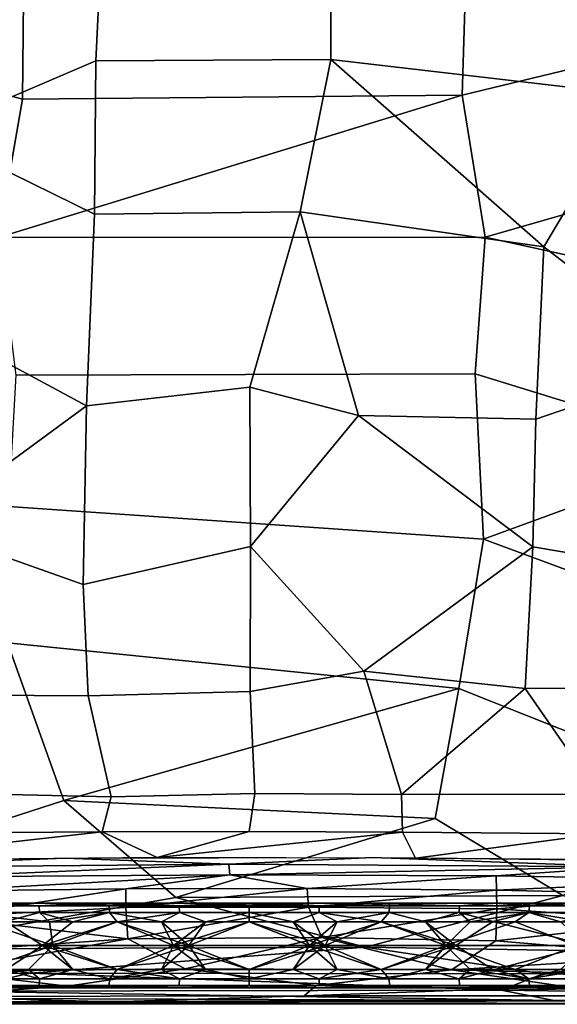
# Model space of a CAD drawing. Header units: millimetres. Extents: x -10 to 469, y -10 to 450.
# Tile 17 of 35: x 167 to 313, y -8 to 260. Entities that reach past the tile are written whole.
import ezdxf

# ---------------------------------------------------------------- set-up
doc = ezdxf.new("R2010")
doc.units = ezdxf.units.MM
doc.layers.add('Layer 01', color=7, linetype='Continuous', true_color=0x000000)

msp = doc.modelspace()

# ---------------------------------------------------------------- linework, layer by layer
at = {"layer": 'Layer 01'}
for points in [[(102.66, 255.78, 438.48), (167.69, 238, 441.48), (168.16, 283.55, 435.41), (106.52, 305.88, 430.98)], [(288.74, 286.19, 435.03), (287.31, 239.01, 441.36), (355.14, 255.42, 438.54), (353.61, 297.08, 432.38)], [(168.16, 283.55, 435.41), (167.69, 238, 441.48), (287.31, 239.01, 441.36), (288.74, 286.19, 435.03)], [(128.35, 274, 362.31), (189.22, 280.29, 362.97), (187.61, 248.39, 367.33), (142.09, 228.94, 369.06)], [(187.61, 248.39, 367.33), (189.22, 280.29, 362.97), (251.62, 280.65, 363.25), (251.54, 248.74, 367.66)], [(251.54, 248.74, 367.66), (251.62, 280.65, 363.25), (331.66, 278.62, 361.67), (334.05, 239.16, 366.96)], [(102.09, 219.37, 442.69), (161.09, 200.42, 445.11), (167.69, 238, 441.48), (102.66, 255.78, 438.48)], [(287.31, 239.01, 441.36), (293.55, 200.51, 445.19), (357.21, 218.81, 442.74), (355.14, 255.42, 438.54)], [(187.61, 248.39, 367.33), (187.25, 206.77, 373.89), (142.09, 228.94, 369.06)], [(187.25, 206.77, 373.89), (187.61, 248.39, 367.33), (251.54, 248.74, 367.66), (243.22, 207.4, 374.2)], [(251.54, 248.74, 367.66), (309.48, 197.85, 374.36), (243.22, 207.4, 374.2)], [(334.05, 239.16, 366.96), (309.48, 197.85, 374.36), (251.54, 248.74, 367.66)], [(161.09, 200.42, 445.11), (287.31, 239.01, 441.36), (167.69, 238, 441.48)], [(293.55, 200.51, 445.19), (287.31, 239.01, 441.36), (161.09, 200.42, 445.11)], [(334.05, 239.16, 366.96), (377.93, 180.34, 373.38), (350.89, 166, 377.81), (309.48, 197.85, 374.36)], [(140.8, 178.49, 377.4), (142.09, 228.94, 369.06), (187.25, 206.77, 373.89), (185.14, 154.69, 383.27)], [(357.21, 218.81, 442.74), (293.55, 200.51, 445.19), (358.27, 186.22, 445.61)], [(185.14, 154.69, 383.27), (187.25, 206.77, 373.89), (243.22, 207.4, 374.2), (229.56, 159.73, 382.82)], [(243.22, 207.4, 374.2), (259.11, 152.01, 384.03), (229.56, 159.73, 382.82)], [(259.11, 152.01, 384.03), (243.22, 207.4, 374.2), (309.48, 197.85, 374.36), (307.3, 151.05, 382.97)], [(161.09, 200.42, 445.11), (165.91, 162.99, 447.84), (290.8, 163.39, 447.91), (293.55, 200.51, 445.19)], [(290.8, 163.39, 447.91), (358.66, 142.4, 448.09), (358.27, 186.22, 445.61), (293.55, 200.51, 445.19)], [(350.89, 166, 377.81), (307.3, 151.05, 382.97), (309.48, 197.85, 374.36)], [(140.8, 178.49, 377.4), (185.14, 154.69, 383.27), (140.2, 121.73, 388.14), (109.07, 158.6, 379.17)], [(306.51, 116.31, 389.96), (307.3, 151.05, 382.97), (350.89, 166, 377.81), (348.94, 109.19, 388.76)], [(165.91, 162.99, 447.84), (163.93, 127.32, 449.45), (293.06, 118.42, 449.79), (290.8, 163.39, 447.91)], [(358.66, 142.4, 448.09), (290.8, 163.39, 447.91), (293.06, 118.42, 449.79)], [(184.25, 106.12, 393.37), (185.14, 154.69, 383.27), (229.56, 159.73, 382.82), (229.67, 116.47, 391.74)], [(259.11, 152.01, 384.03), (229.67, 116.47, 391.74), (229.56, 159.73, 382.82)], [(185.14, 154.69, 383.27), (184.25, 106.12, 393.37), (140.2, 121.73, 388.14)], [(259.11, 152.01, 384.03), (306.51, 116.31, 389.96), (260.52, 82.54, 398.92), (229.67, 116.47, 391.74)], [(307.3, 151.05, 382.97), (306.51, 116.31, 389.96), (259.11, 152.01, 384.03)], [(363.82, 92.27, 449.32), (358.66, 142.4, 448.09), (293.06, 118.42, 449.79)], [(163.62, 90.3, 450.37), (286.37, 77.9, 450.56), (293.06, 118.42, 449.79), (163.93, 127.32, 449.45)], [(141.56, 76.14, 398.22), (140.2, 121.73, 388.14), (184.25, 106.12, 393.37), (185.54, 75.92, 400.39)], [(286.37, 77.9, 450.56), (359.2, 48.93, 449.3), (363.82, 92.27, 449.32), (293.06, 118.42, 449.79)], [(185.54, 75.92, 400.39), (184.25, 106.12, 393.37), (229.67, 116.47, 391.74), (229.66, 77.02, 400.78)], [(260.52, 82.54, 398.92), (229.66, 77.02, 400.78), (229.67, 116.47, 391.74)], [(306.51, 116.31, 389.96), (304.36, 77.9, 398.55), (260.52, 82.54, 398.92)], [(304.36, 77.9, 398.55), (306.51, 116.31, 389.96), (348.94, 109.19, 388.76), (346.81, 78.08, 395.58)], [(91.47, 61.77, 449.32), (107.04, 24.29, 448.73), (178.99, 47.46, 450.52), (163.62, 90.3, 450.37)], [(163.62, 90.3, 450.37), (178.99, 47.46, 450.52), (286.37, 77.9, 450.56)], [(230.87, 49.37, 408.48), (229.66, 77.02, 400.78), (260.52, 82.54, 398.92), (270.81, 49.06, 407.81)], [(304.36, 77.9, 398.55), (270.81, 49.06, 407.81), (260.52, 82.54, 398.92)], [(279.96, 42.53, 450.41), (286.37, 77.9, 450.56), (178.99, 47.46, 450.52)], [(304.36, 77.9, 398.55), (324.32, 49.12, 404.48), (270.81, 49.06, 407.81)], [(279.96, 42.53, 450.41), (314.64, 21.6, 449.18), (359.2, 48.93, 449.3), (286.37, 77.9, 450.56)], [(346.81, 78.08, 395.58), (324.32, 49.12, 404.48), (304.36, 77.9, 398.55)], [(147.64, 49.45, 405.42), (141.56, 76.14, 398.22), (185.54, 75.92, 400.39), (191.81, 48.48, 408.11)], [(191.81, 48.48, 408.11), (185.54, 75.92, 400.39), (229.66, 77.02, 400.78), (230.87, 49.37, 408.48)], [(136.27, 38.54, 405.64), (147.64, 49.45, 405.42), (191.81, 48.48, 408.11), (189.42, 38.9, 409.2)], [(189.42, 38.9, 409.2), (191.81, 48.48, 408.11), (230.87, 49.37, 408.48), (229.37, 39.04, 409.94)], [(229.37, 39.04, 409.94), (230.87, 49.37, 408.48), (270.81, 49.06, 407.81), (271.03, 38.88, 409.13)], [(271.03, 38.88, 409.13), (270.81, 49.06, 407.81), (324.32, 49.12, 404.48), (324.41, 38.42, 405.47)], [(209.42, 21.11, 449.69), (178.99, 47.46, 450.52), (107.04, 24.29, 448.73), (129.22, 7.06, 447.8)], [(279.96, 42.53, 450.41), (178.99, 47.46, 450.52), (209.42, 21.11, 449.69)], [(209.42, 21.11, 449.69), (314.64, 21.6, 449.18), (279.96, 42.53, 450.41)], [(189.42, 38.9, 409.2), (204.34, 31.94, 404.81), (119.87, 31.18, 399.4)], [(189.42, 38.9, 409.2), (119.87, 31.18, 399.4), (136.27, 38.54, 405.64)], [(229.37, 39.04, 409.94), (204.34, 31.94, 404.81), (189.42, 38.9, 409.2)], [(271.03, 38.88, 409.13), (204.34, 31.94, 404.81), (229.37, 39.04, 409.94)], [(271.03, 38.88, 409.13), (274.56, 31.81, 403.88), (204.34, 31.94, 404.81)], [(324.41, 38.42, 405.47), (274.56, 31.81, 403.88), (271.03, 38.88, 409.13)], [(324.41, 38.42, 405.47), (331.19, 31.28, 399.97), (274.56, 31.81, 403.88)], [(179.22, 31.78, 403.69), (112.69, 29.14, 388.96), (99.84, 30.89, 397.15)], [(179.22, 31.78, 403.69), (223.8, 30.13, 395.84), (112.69, 29.14, 388.96)], [(223.8, 30.13, 395.84), (143.5, 26.7, 385.2), (112.69, 29.14, 388.96)], [(223.8, 30.13, 395.84), (224.06, 27.29, 389.15), (143.5, 26.7, 385.2)], [(262.98, 31.92, 404.71), (223.8, 30.13, 395.84), (179.22, 31.78, 403.69)], [(262.98, 31.92, 404.71), (332.21, 29.38, 390.57), (223.8, 30.13, 395.84)], [(332.21, 29.38, 390.57), (224.06, 27.29, 389.15), (223.8, 30.13, 395.84)], [(358.82, 30.89, 397.16), (332.21, 29.38, 390.57), (262.98, 31.92, 404.71)], [(224.06, 27.29, 389.15), (143.94, 22.77, 381.22), (143.5, 26.7, 385.2)], [(224.06, 27.29, 389.15), (195.82, 23.45, 384.2), (143.94, 22.77, 381.22)], [(224.06, 27.29, 389.15), (245.11, 23.5, 384.76), (195.82, 23.45, 384.2)], [(332.21, 29.38, 390.57), (296.53, 26.95, 386.54), (224.06, 27.29, 389.15)], [(296.53, 26.95, 386.54), (245.11, 23.5, 384.76), (224.06, 27.29, 389.15)], [(296.53, 26.95, 386.54), (296.59, 23.08, 382.5), (245.11, 23.5, 384.76)], [(332.21, 29.38, 390.57), (359.23, 25.85, 380.41), (296.53, 26.95, 386.54)], [(359.23, 25.85, 380.41), (296.59, 23.08, 382.5), (296.53, 26.95, 386.54)], [(359.23, 25.85, 380.41), (346.25, 22.01, 378), (296.59, 23.08, 382.5)], [(195.82, 23.45, 384.2), (146.51, 15.83, 378.84), (143.94, 22.77, 381.22)], [(195.82, 23.45, 384.2), (195.78, 18.41, 382.02), (146.51, 15.83, 378.84)], [(245.11, 23.5, 384.76), (245.5, 18.49, 382.58), (195.78, 18.41, 382.02)], [(245.11, 23.5, 384.76), (195.78, 18.41, 382.02), (195.82, 23.45, 384.2)], [(261, 7.63, 448.34), (314.64, 21.6, 449.18), (209.42, 21.11, 449.69)], [(296.59, 23.08, 382.5), (245.5, 18.49, 382.58), (245.11, 23.5, 384.76)], [(296.59, 23.08, 382.5), (296.66, 17.97, 380.36), (245.5, 18.49, 382.58)], [(354.45, 6.08, 447.26), (314.64, 21.6, 449.18), (261, 7.63, 448.34)], [(346.25, 22.01, 378), (296.66, 17.97, 380.36), (296.59, 23.08, 382.5)], [(346.25, 22.01, 378), (344.62, 14.77, 375.71), (296.66, 17.97, 380.36)], [(258.45, 19.52, 417.67), (84.02, 19.52, 391.9), (25.88, 19.52, 392.6)], [(142.16, 19.52, 417.67), (258.45, 19.52, 417.67), (25.88, 19.52, 392.6)], [(258.45, 19.52, 417.67), (142.16, 19.52, 391.9), (84.02, 19.52, 391.9)], [(261, 7.63, 448.34), (209.42, 21.11, 449.69), (129.22, 7.06, 447.8)], [(184.52, 19.52, 419.28), (142.16, 19.52, 417.67), (153.05, 19.52, 420.99)], [(258.45, 19.52, 417.67), (142.16, 19.52, 417.67), (222.14, 19.52, 418.42)], [(142.16, 19.52, 417.67), (184.52, 19.52, 419.28), (222.14, 19.52, 418.42)], [(258.45, 19.52, 391.9), (142.16, 19.52, 391.9), (258.45, 19.52, 417.67)], [(142.16, 19.52, 391.9), (258.45, 19.52, 391.9), (199.24, 19.52, 390.8)], [(142.16, 19.52, 391.9), (199.24, 19.52, 390.8), (160.29, 19.52, 389.06)], [(172.24, 18.86, 422.37), (184.52, 19.52, 419.28), (153.05, 19.52, 420.99)], [(172.24, 18.86, 422.37), (153.05, 19.52, 420.99), (153.21, 18.86, 423.48)], [(153.21, 18.86, 386.08), (160.29, 19.52, 389.06), (172.24, 18.86, 387.19)], [(153.33, 17.03, 425.31), (172.33, 17.03, 424.2), (172.24, 18.86, 422.37), (153.21, 18.86, 423.48)], [(172.33, 17.03, 385.36), (153.33, 17.03, 384.26), (153.21, 18.86, 386.08), (172.24, 18.86, 387.19)], [(172.24, 18.86, 387.19), (160.29, 19.52, 389.06), (199.24, 19.52, 390.8)], [(191.28, 18.86, 421.57), (184.52, 19.52, 419.28), (172.24, 18.86, 422.37)], [(172.24, 18.86, 387.19), (199.24, 19.52, 390.8), (191.28, 18.86, 388)], [(172.33, 17.03, 424.2), (191.34, 17.03, 423.4), (191.28, 18.86, 421.57), (172.24, 18.86, 422.37)], [(191.34, 17.03, 386.16), (172.33, 17.03, 385.36), (172.24, 18.86, 387.19), (191.28, 18.86, 388)], [(210.33, 18.86, 421.08), (222.14, 19.52, 418.42), (184.52, 19.52, 419.28)], [(210.33, 18.86, 421.08), (184.52, 19.52, 419.28), (191.28, 18.86, 421.57)], [(191.28, 18.86, 388), (199.24, 19.52, 390.8), (210.33, 18.86, 388.48)], [(191.34, 17.03, 423.4), (210.36, 17.03, 422.91), (210.33, 18.86, 421.08), (191.28, 18.86, 421.57)], [(210.36, 17.03, 386.65), (191.34, 17.03, 386.16), (191.28, 18.86, 388), (210.33, 18.86, 388.48)], [(236.52, 19.52, 391.16), (199.24, 19.52, 390.8), (258.45, 19.52, 391.9)], [(210.33, 18.86, 388.48), (199.24, 19.52, 390.8), (236.52, 19.52, 391.16)], [(222.14, 19.52, 418.42), (210.33, 18.86, 421.08), (229.38, 18.86, 420.92)], [(210.33, 18.86, 388.48), (236.52, 19.52, 391.16), (229.38, 18.86, 388.65)], [(210.36, 17.03, 422.91), (229.38, 17.03, 422.75), (229.38, 18.86, 420.92), (210.33, 18.86, 421.08)], [(229.38, 17.03, 386.81), (210.36, 17.03, 386.65), (210.33, 18.86, 388.48), (229.38, 18.86, 388.65)], [(258.45, 19.52, 417.67), (222.14, 19.52, 418.42), (260.08, 19.52, 418.8)], [(248.43, 18.86, 421.08), (260.08, 19.52, 418.8), (222.14, 19.52, 418.42)], [(248.43, 18.86, 421.08), (222.14, 19.52, 418.42), (229.38, 18.86, 420.92)], [(236.52, 19.52, 391.16), (248.43, 18.86, 388.48), (229.38, 18.86, 388.65)], [(229.38, 17.03, 422.75), (248.4, 17.03, 422.91), (248.43, 18.86, 421.08), (229.38, 18.86, 420.92)], [(248.4, 17.03, 386.65), (229.38, 17.03, 386.81), (229.38, 18.86, 388.65), (248.43, 18.86, 388.48)], [(258.45, 19.52, 391.9), (267.56, 19.52, 390.49), (236.52, 19.52, 391.16)], [(248.43, 18.86, 388.48), (236.52, 19.52, 391.16), (267.56, 19.52, 390.49)], [(248.4, 17.03, 422.91), (267.42, 17.03, 423.4), (267.48, 18.86, 421.57), (248.43, 18.86, 421.08)], [(267.42, 17.03, 386.16), (248.4, 17.03, 386.65), (248.43, 18.86, 388.48), (267.48, 18.86, 388)], [(267.48, 18.86, 421.57), (260.08, 19.52, 418.8), (248.43, 18.86, 421.08)], [(248.43, 18.86, 388.48), (267.56, 19.52, 390.49), (267.48, 18.86, 388)], [(258.45, 19.52, 417.67), (316.59, 19.52, 417.67), (316.59, 19.52, 391.9), (258.45, 19.52, 391.9)], [(258.45, 19.52, 417.67), (260.08, 19.52, 418.8), (296.97, 19.52, 420.4)], [(316.59, 19.52, 417.67), (258.45, 19.52, 417.67), (296.97, 19.52, 420.4)], [(296.05, 19.52, 389.21), (258.45, 19.52, 391.9), (316.59, 19.52, 391.9)], [(296.05, 19.52, 389.21), (267.56, 19.52, 390.49), (258.45, 19.52, 391.9)], [(286.52, 18.86, 422.37), (296.97, 19.52, 420.4), (260.08, 19.52, 418.8)], [(286.52, 18.86, 422.37), (260.08, 19.52, 418.8), (267.48, 18.86, 421.57)], [(267.42, 17.03, 423.4), (286.43, 17.03, 424.2), (286.52, 18.86, 422.37), (267.48, 18.86, 421.57)], [(286.43, 17.03, 385.36), (267.42, 17.03, 386.16), (267.48, 18.86, 388), (286.52, 18.86, 387.19)], [(296.05, 19.52, 389.21), (286.52, 18.86, 387.19), (267.48, 18.86, 388), (267.56, 19.52, 390.49)], [(286.43, 17.03, 424.2), (305.42, 17.03, 425.31), (305.54, 18.86, 423.48), (286.52, 18.86, 422.37)], [(305.42, 17.03, 384.26), (286.43, 17.03, 385.36), (286.52, 18.86, 387.19), (305.54, 18.86, 386.08)], [(305.54, 18.86, 423.48), (296.97, 19.52, 420.4), (286.52, 18.86, 422.37)], [(286.52, 18.86, 387.19), (296.05, 19.52, 389.21), (305.54, 18.86, 386.08)], [(334.76, 19.52, 386.37), (296.05, 19.52, 389.21), (316.59, 19.52, 391.9)], [(305.54, 18.86, 386.08), (296.05, 19.52, 389.21), (334.76, 19.52, 386.37)], [(316.59, 19.52, 417.67), (296.97, 19.52, 420.4), (335.74, 19.52, 423.28)], [(324.55, 18.86, 424.87), (335.74, 19.52, 423.28), (296.97, 19.52, 420.4)], [(324.55, 18.86, 424.87), (296.97, 19.52, 420.4), (305.54, 18.86, 423.48)], [(305.42, 17.03, 425.31), (324.41, 17.03, 426.7), (324.55, 18.86, 424.87), (305.54, 18.86, 423.48)], [(324.41, 17.03, 382.86), (305.42, 17.03, 384.26), (305.54, 18.86, 386.08), (324.55, 18.86, 384.69)], [(305.54, 18.86, 386.08), (334.76, 19.52, 386.37), (324.55, 18.86, 384.69)], [(195.78, 18.41, 382.02), (196.33, 9.9, 380.77), (146.51, 15.83, 378.84)], [(163.06, 14.56, 425.36), (172.33, 17.03, 424.2), (153.33, 17.03, 425.31)], [(175.01, 14.49, 384.83), (157.08, 14.52, 383.82), (153.33, 17.03, 384.26)], [(175.01, 14.49, 384.83), (153.33, 17.03, 384.26), (172.33, 17.03, 385.36)], [(172.33, 17.03, 424.2), (163.06, 14.56, 425.36), (181.42, 14.52, 424.45)], [(191.34, 17.03, 423.4), (172.33, 17.03, 424.2), (181.42, 14.52, 424.45)], [(172.33, 17.03, 385.36), (191.34, 17.03, 386.16), (175.01, 14.49, 384.83)], [(175.01, 14.49, 384.83), (191.34, 17.03, 386.16), (193.48, 14.52, 385.56)], [(191.34, 17.03, 423.4), (181.42, 14.52, 424.45), (193.48, 14.52, 424)], [(193.48, 14.52, 424), (210.36, 17.03, 422.91), (191.34, 17.03, 423.4)], [(205.47, 14.52, 385.88), (193.48, 14.52, 385.56), (191.34, 17.03, 386.16)], [(205.47, 14.52, 385.88), (191.34, 17.03, 386.16), (210.36, 17.03, 386.65)], [(193.48, 14.52, 424), (205.47, 14.52, 423.68), (210.36, 17.03, 422.91)], [(245.5, 18.49, 382.58), (196.33, 9.9, 380.77), (195.78, 18.41, 382.02)], [(245.5, 18.49, 382.58), (249.14, 10.21, 381.23), (196.33, 9.9, 380.77)], [(210.36, 17.03, 422.91), (205.47, 14.52, 423.68), (217.44, 14.52, 423.49)], [(205.47, 14.52, 385.88), (210.36, 17.03, 386.65), (217.44, 14.52, 386.08)], [(229.38, 17.03, 422.75), (210.36, 17.03, 422.91), (217.44, 14.52, 423.49)], [(229.38, 14.52, 386.14), (217.44, 14.52, 386.08), (210.36, 17.03, 386.65), (229.38, 17.03, 386.81)], [(229.38, 17.03, 422.75), (217.44, 14.52, 423.49), (229.38, 14.52, 423.42)], [(229.38, 14.52, 423.42), (241.32, 14.52, 423.49), (248.4, 17.03, 422.91), (229.38, 17.03, 422.75)], [(229.38, 17.03, 386.81), (248.4, 17.03, 386.65), (241.32, 14.52, 386.08)], [(229.38, 17.03, 386.81), (241.32, 14.52, 386.08), (229.38, 14.52, 386.14)], [(253.28, 14.52, 423.68), (248.4, 17.03, 422.91), (241.32, 14.52, 423.49)], [(248.4, 17.03, 386.65), (253.28, 14.52, 385.88), (241.32, 14.52, 386.08)], [(296.66, 17.97, 380.36), (249.14, 10.21, 381.23), (245.5, 18.49, 382.58)], [(253.28, 14.52, 423.68), (267.42, 17.03, 423.4), (248.4, 17.03, 422.91)], [(265.28, 14.52, 385.56), (253.28, 14.52, 385.88), (248.4, 17.03, 386.65)], [(265.28, 14.52, 385.56), (248.4, 17.03, 386.65), (267.42, 17.03, 386.16)], [(296.66, 17.97, 380.36), (296.39, 9.36, 379.2), (249.14, 10.21, 381.23)], [(253.28, 14.52, 423.68), (265.28, 14.52, 424), (267.42, 17.03, 423.4)], [(277.33, 14.52, 424.45), (267.42, 17.03, 423.4), (265.28, 14.52, 424)], [(267.42, 17.03, 386.16), (277.33, 14.52, 385.11), (265.28, 14.52, 385.56)], [(286.43, 17.03, 424.2), (267.42, 17.03, 423.4), (277.33, 14.52, 424.45)], [(267.42, 17.03, 386.16), (286.43, 17.03, 385.36), (277.33, 14.52, 385.11)], [(289.46, 14.52, 425.03), (286.43, 17.03, 424.2), (277.33, 14.52, 424.45)], [(286.43, 17.03, 385.36), (295.69, 14.56, 384.2), (277.33, 14.52, 385.11)], [(289.46, 14.52, 425.03), (305.42, 17.03, 425.31), (286.43, 17.03, 424.2)], [(295.69, 14.56, 384.2), (286.43, 17.03, 385.36), (305.42, 17.03, 384.26)], [(289.46, 14.52, 425.03), (301.68, 14.52, 425.74), (305.42, 17.03, 425.31)], [(305.42, 17.03, 384.26), (314, 14.52, 382.99), (295.69, 14.56, 384.2)], [(344.62, 14.77, 375.71), (296.39, 9.36, 379.2), (296.66, 17.97, 380.36)], [(320.63, 14.5, 427.06), (305.42, 17.03, 425.31), (301.68, 14.52, 425.74)], [(324.41, 17.03, 426.7), (305.42, 17.03, 425.31), (320.63, 14.5, 427.06)], [(305.42, 17.03, 384.26), (324.41, 17.03, 382.86), (314, 14.52, 382.99)], [(137.47, 8.02, 427.13), (173.18, 8.02, 424.83), (163.06, 14.56, 425.36)], [(175.94, 8.02, 384.86), (140.54, 8.02, 382.67), (157.08, 14.52, 383.82)], [(196.33, 9.9, 380.77), (145.1, 6.29, 378.3), (146.51, 15.83, 378.84)], [(175.94, 8.02, 384.86), (157.08, 14.52, 383.82), (175.01, 14.49, 384.83)], [(173.18, 8.02, 424.83), (181.42, 14.52, 424.45), (163.06, 14.56, 425.36)], [(173.18, 8.02, 424.83), (208.75, 8.02, 423.61), (193.48, 14.52, 424)], [(173.18, 8.02, 424.83), (193.48, 14.52, 424), (181.42, 14.52, 424.45)], [(175.01, 14.49, 384.83), (193.48, 14.52, 385.56), (175.94, 8.02, 384.86)], [(212.96, 8.02, 386.02), (175.94, 8.02, 384.86), (193.48, 14.52, 385.56)], [(208.75, 8.02, 423.61), (205.47, 14.52, 423.68), (193.48, 14.52, 424)], [(212.96, 8.02, 386.02), (193.48, 14.52, 385.56), (205.47, 14.52, 385.88)], [(208.75, 8.02, 423.61), (217.44, 14.52, 423.49), (205.47, 14.52, 423.68)], [(217.44, 14.52, 386.08), (212.96, 8.02, 386.02), (205.47, 14.52, 385.88)], [(229.38, 14.52, 423.42), (217.44, 14.52, 423.49), (208.75, 8.02, 423.61)], [(208.75, 8.02, 423.61), (245.8, 8.02, 423.54), (229.38, 14.52, 423.42)], [(250.01, 8.02, 385.95), (212.96, 8.02, 386.02), (229.38, 14.52, 386.14)], [(217.44, 14.52, 386.08), (229.38, 14.52, 386.14), (212.96, 8.02, 386.02)], [(241.32, 14.52, 423.49), (229.38, 14.52, 423.42), (245.8, 8.02, 423.54)], [(229.38, 14.52, 386.14), (241.32, 14.52, 386.08), (250.01, 8.02, 385.95)], [(241.32, 14.52, 423.49), (245.8, 8.02, 423.54), (253.28, 14.52, 423.68)], [(250.01, 8.02, 385.95), (241.32, 14.52, 386.08), (253.28, 14.52, 385.88)], [(245.8, 8.02, 423.54), (282.82, 8.02, 424.7), (265.28, 14.52, 424)], [(245.8, 8.02, 423.54), (265.28, 14.52, 424), (253.28, 14.52, 423.68)], [(285.58, 8.02, 384.73), (250.01, 8.02, 385.95), (265.28, 14.52, 385.56)], [(250.01, 8.02, 385.95), (253.28, 14.52, 385.88), (265.28, 14.52, 385.56)], [(277.33, 14.52, 424.45), (265.28, 14.52, 424), (282.82, 8.02, 424.7)], [(285.58, 8.02, 384.73), (265.28, 14.52, 385.56), (277.33, 14.52, 385.11)], [(285.58, 8.02, 384.73), (277.33, 14.52, 385.11), (295.69, 14.56, 384.2)], [(277.33, 14.52, 424.45), (282.82, 8.02, 424.7), (289.46, 14.52, 425.03)], [(282.82, 8.02, 424.7), (318.22, 8.02, 426.89), (301.68, 14.52, 425.74)], [(282.82, 8.02, 424.7), (301.68, 14.52, 425.74), (289.46, 14.52, 425.03)], [(321.29, 8.02, 382.44), (285.58, 8.02, 384.73), (295.69, 14.56, 384.2)], [(321.29, 8.02, 382.44), (295.69, 14.56, 384.2), (314, 14.52, 382.99)], [(344.62, 14.77, 375.71), (346.29, 5.19, 375.53), (296.39, 9.36, 379.2)], [(320.63, 14.5, 427.06), (301.68, 14.52, 425.74), (318.22, 8.02, 426.89)], [(196.33, 9.9, 380.77), (146.26, 0.95, 379.5), (145.1, 6.29, 378.3)], [(196.33, 9.9, 380.77), (211.95, 1.75, 381.97), (146.26, 0.95, 379.5)], [(249.14, 10.21, 381.23), (211.95, 1.75, 381.97), (196.33, 9.9, 380.77)], [(249.14, 10.21, 381.23), (284.34, 1.42, 380.96), (211.95, 1.75, 381.97)], [(296.39, 9.36, 379.2), (284.34, 1.42, 380.96), (249.14, 10.21, 381.23)], [(346.29, 5.19, 375.53), (284.34, 1.42, 380.96), (296.39, 9.36, 379.2)], [(169.82, 0.52, 446.53), (129.22, 7.06, 447.8), (27.87, -1.76, 444.2)], [(169.82, 0.52, 446.53), (261, 7.63, 448.34), (129.22, 7.06, 447.8)], [(173.18, 8.02, 424.83), (137.47, 8.02, 427.13), (163.06, 1.48, 425.36)], [(140.54, 8.02, 382.67), (175.94, 8.02, 384.86), (157.08, 1.52, 383.82)], [(157.08, 1.52, 383.82), (175.94, 8.02, 384.86), (169.3, 1.52, 384.53)], [(181.42, 1.52, 424.45), (173.18, 8.02, 424.83), (163.06, 1.48, 425.36)], [(175.94, 8.02, 384.86), (181.42, 1.52, 385.11), (169.3, 1.52, 384.53)], [(309.31, 0.34, 446.31), (261, 7.63, 448.34), (169.82, 0.52, 446.53)], [(193.48, 1.52, 424), (173.18, 8.02, 424.83), (181.42, 1.52, 424.45)], [(193.48, 1.52, 424), (208.75, 8.02, 423.61), (173.18, 8.02, 424.83)], [(175.94, 8.02, 384.86), (193.48, 1.52, 385.56), (181.42, 1.52, 385.11)], [(212.96, 8.02, 386.02), (193.48, 1.52, 385.56), (175.94, 8.02, 384.86)], [(205.47, 1.52, 423.68), (208.75, 8.02, 423.61), (193.48, 1.52, 424)], [(212.96, 8.02, 386.02), (205.47, 1.52, 385.88), (193.48, 1.52, 385.56)], [(217.44, 1.52, 423.49), (208.75, 8.02, 423.61), (205.47, 1.52, 423.68)], [(212.96, 8.02, 386.02), (217.44, 1.52, 386.08), (205.47, 1.52, 385.88)], [(229.38, 1.52, 423.42), (208.75, 8.02, 423.61), (217.44, 1.52, 423.49)], [(245.8, 8.02, 423.54), (208.75, 8.02, 423.61), (229.38, 1.52, 423.42)], [(212.96, 8.02, 386.02), (250.01, 8.02, 385.95), (229.38, 1.52, 386.14)], [(217.44, 1.52, 386.08), (212.96, 8.02, 386.02), (229.38, 1.52, 386.14)], [(241.32, 1.52, 423.49), (245.8, 8.02, 423.54), (229.38, 1.52, 423.42)], [(229.38, 1.52, 386.14), (250.01, 8.02, 385.95), (241.32, 1.52, 386.08)], [(245.8, 8.02, 423.54), (241.32, 1.52, 423.49), (253.28, 1.52, 423.68)], [(241.32, 1.52, 386.08), (250.01, 8.02, 385.95), (253.28, 1.52, 385.88)], [(245.8, 8.02, 423.54), (253.28, 1.52, 423.68), (265.28, 1.52, 424)], [(245.8, 8.02, 423.54), (265.28, 1.52, 424), (282.82, 8.02, 424.7)], [(253.28, 1.52, 385.88), (250.01, 8.02, 385.95), (265.28, 1.52, 385.56)], [(265.28, 1.52, 385.56), (250.01, 8.02, 385.95), (285.58, 8.02, 384.73)], [(309.31, 0.34, 446.31), (354.45, 6.08, 447.26), (261, 7.63, 448.34)], [(282.82, 8.02, 424.7), (265.28, 1.52, 424), (277.33, 1.52, 424.45)], [(265.28, 1.52, 385.56), (285.58, 8.02, 384.73), (277.33, 1.52, 385.11)], [(282.82, 8.02, 424.7), (277.33, 1.52, 424.45), (289.46, 1.52, 425.03)], [(277.33, 1.52, 385.11), (285.58, 8.02, 384.73), (295.69, 1.48, 384.2)], [(301.68, 1.52, 425.74), (282.82, 8.02, 424.7), (289.46, 1.52, 425.03)], [(318.22, 8.02, 426.89), (282.82, 8.02, 424.7), (301.68, 1.52, 425.74)], [(285.58, 8.02, 384.73), (321.29, 8.02, 382.44), (295.69, 1.48, 384.2)], [(295.69, 1.48, 384.2), (321.29, 8.02, 382.44), (314, 1.52, 382.99)], [(301.68, 1.52, 425.74), (320.64, 1.55, 427.06), (318.22, 8.02, 426.89)], [(430.86, -1.65, 444.2), (354.45, 6.08, 447.26), (309.31, 0.34, 446.31)], [(346.29, 5.19, 375.53), (354.73, -0.37, 376.2), (284.34, 1.42, 380.96)], [(147.92, -4.31, 443.13), (169.82, 0.52, 446.53), (27.87, -1.76, 444.2)], [(146.26, 0.95, 379.5), (179.97, -2.98, 383.3), (109.36, -3.66, 379.96)], [(211.95, 1.75, 381.97), (179.97, -2.98, 383.3), (146.26, 0.95, 379.5)], [(297.85, -4.08, 443.4), (169.82, 0.52, 446.53), (147.92, -4.31, 443.13)], [(169.3, 1.52, 384.53), (172.33, -0.98, 385.36), (153.33, -0.98, 384.26)], [(169.3, 1.52, 384.53), (153.33, -0.98, 384.26), (157.08, 1.52, 383.82)], [(163.06, 1.48, 425.36), (153.33, -0.98, 425.31), (172.33, -0.98, 424.2)], [(172.33, -0.98, 424.2), (181.42, 1.52, 424.45), (163.06, 1.48, 425.36)], [(169.3, 1.52, 384.53), (181.42, 1.52, 385.11), (172.33, -0.98, 385.36)], [(297.85, -4.08, 443.4), (309.31, 0.34, 446.31), (169.82, 0.52, 446.53)], [(191.34, -0.98, 423.4), (181.42, 1.52, 424.45), (172.33, -0.98, 424.2)], [(172.33, -0.98, 385.36), (181.42, 1.52, 385.11), (191.34, -0.98, 386.16)], [(211.95, 1.75, 381.97), (247.54, -2.81, 383.9), (179.97, -2.98, 383.3)], [(191.34, -0.98, 423.4), (193.48, 1.52, 424), (181.42, 1.52, 424.45)], [(181.42, 1.52, 385.11), (193.48, 1.52, 385.56), (191.34, -0.98, 386.16)], [(193.48, 1.52, 424), (191.34, -0.98, 423.4), (210.36, -0.98, 422.91)], [(205.47, 1.52, 385.88), (210.36, -0.98, 386.65), (191.34, -0.98, 386.16)], [(205.47, 1.52, 385.88), (191.34, -0.98, 386.16), (193.48, 1.52, 385.56)], [(193.48, 1.52, 424), (210.36, -0.98, 422.91), (205.47, 1.52, 423.68)], [(210.36, -0.98, 422.91), (217.44, 1.52, 423.49), (205.47, 1.52, 423.68)], [(205.47, 1.52, 385.88), (217.44, 1.52, 386.08), (210.36, -0.98, 386.65)], [(229.38, -0.98, 422.75), (217.44, 1.52, 423.49), (210.36, -0.98, 422.91)], [(229.38, 1.52, 386.14), (229.38, -0.98, 386.81), (210.36, -0.98, 386.65), (217.44, 1.52, 386.08)], [(284.34, 1.42, 380.96), (247.54, -2.81, 383.9), (211.95, 1.75, 381.97)], [(229.38, -0.98, 422.75), (229.38, 1.52, 423.42), (217.44, 1.52, 423.49)], [(229.38, 1.52, 423.42), (229.38, -0.98, 422.75), (248.4, -0.98, 422.91), (241.32, 1.52, 423.49)], [(229.38, -0.98, 386.81), (229.38, 1.52, 386.14), (241.32, 1.52, 386.08)], [(229.38, -0.98, 386.81), (241.32, 1.52, 386.08), (248.4, -0.98, 386.65)], [(253.28, 1.52, 423.68), (241.32, 1.52, 423.49), (248.4, -0.98, 422.91)], [(248.4, -0.98, 386.65), (241.32, 1.52, 386.08), (253.28, 1.52, 385.88)], [(284.34, 1.42, 380.96), (315.08, -3.12, 381.83), (247.54, -2.81, 383.9)], [(253.28, 1.52, 423.68), (248.4, -0.98, 422.91), (267.42, -0.98, 423.4)], [(265.28, 1.52, 385.56), (267.42, -0.98, 386.16), (248.4, -0.98, 386.65)], [(265.28, 1.52, 385.56), (248.4, -0.98, 386.65), (253.28, 1.52, 385.88)], [(253.28, 1.52, 423.68), (267.42, -0.98, 423.4), (265.28, 1.52, 424)], [(277.33, 1.52, 424.45), (265.28, 1.52, 424), (267.42, -0.98, 423.4)], [(267.42, -0.98, 386.16), (265.28, 1.52, 385.56), (277.33, 1.52, 385.11)], [(286.43, -0.98, 424.2), (277.33, 1.52, 424.45), (267.42, -0.98, 423.4)], [(267.42, -0.98, 386.16), (277.33, 1.52, 385.11), (286.43, -0.98, 385.36)], [(289.46, 1.52, 425.03), (277.33, 1.52, 424.45), (286.43, -0.98, 424.2)], [(286.43, -0.98, 385.36), (277.33, 1.52, 385.11), (295.69, 1.48, 384.2)], [(354.73, -0.37, 376.2), (315.08, -3.12, 381.83), (284.34, 1.42, 380.96)], [(289.46, 1.52, 425.03), (286.43, -0.98, 424.2), (305.42, -0.98, 425.31)], [(295.69, 1.48, 384.2), (305.42, -0.98, 384.26), (286.43, -0.98, 385.36)], [(289.46, 1.52, 425.03), (305.42, -0.98, 425.31), (301.68, 1.52, 425.74)], [(305.42, -0.98, 384.26), (295.69, 1.48, 384.2), (314, 1.52, 382.99)], [(297.85, -4.08, 443.4), (430.86, -1.65, 444.2), (309.31, 0.34, 446.31)], [(320.64, 1.55, 427.06), (301.68, 1.52, 425.74), (305.42, -0.98, 425.31)], [(324.41, -0.98, 426.7), (320.64, 1.55, 427.06), (305.42, -0.98, 425.31)], [(305.42, -0.98, 384.26), (314, 1.52, 382.99), (324.41, -0.98, 382.86)], [(153.33, -0.98, 425.31), (153.21, -2.81, 423.48), (172.24, -2.81, 422.37), (172.33, -0.98, 424.2)], [(172.33, -0.98, 385.36), (172.24, -2.81, 387.19), (153.21, -2.81, 386.08), (153.33, -0.98, 384.26)], [(172.33, -0.98, 424.2), (172.24, -2.81, 422.37), (191.28, -2.81, 421.57), (191.34, -0.98, 423.4)], [(191.34, -0.98, 386.16), (191.28, -2.81, 388), (172.24, -2.81, 387.19), (172.33, -0.98, 385.36)], [(191.34, -0.98, 423.4), (191.28, -2.81, 421.57), (210.33, -2.81, 421.08), (210.36, -0.98, 422.91)], [(210.36, -0.98, 386.65), (210.33, -2.81, 388.48), (191.28, -2.81, 388), (191.34, -0.98, 386.16)], [(210.36, -0.98, 422.91), (210.33, -2.81, 421.08), (229.38, -2.81, 420.92), (229.38, -0.98, 422.75)], [(229.38, -0.98, 386.81), (229.38, -2.81, 388.65), (210.33, -2.81, 388.48), (210.36, -0.98, 386.65)], [(229.38, -0.98, 422.75), (229.38, -2.81, 420.92), (248.43, -2.81, 421.08), (248.4, -0.98, 422.91)], [(248.4, -0.98, 386.65), (248.43, -2.81, 388.48), (229.38, -2.81, 388.65), (229.38, -0.98, 386.81)], [(248.4, -0.98, 422.91), (248.43, -2.81, 421.08), (267.48, -2.81, 421.57), (267.42, -0.98, 423.4)], [(267.42, -0.98, 386.16), (267.48, -2.81, 388), (248.43, -2.81, 388.48), (248.4, -0.98, 386.65)], [(267.42, -0.98, 423.4), (267.48, -2.81, 421.57), (286.52, -2.81, 422.37), (286.43, -0.98, 424.2)], [(286.43, -0.98, 385.36), (286.52, -2.81, 387.19), (267.48, -2.81, 388), (267.42, -0.98, 386.16)], [(286.43, -0.98, 424.2), (286.52, -2.81, 422.37), (305.54, -2.81, 423.48), (305.42, -0.98, 425.31)], [(305.42, -0.98, 384.26), (305.54, -2.81, 386.08), (286.52, -2.81, 387.19), (286.43, -0.98, 385.36)], [(431.08, -5.99, 439.98), (430.86, -1.65, 444.2), (297.85, -4.08, 443.4)], [(305.42, -0.98, 425.31), (305.54, -2.81, 423.48), (324.55, -2.81, 424.87), (324.41, -0.98, 426.7)], [(324.41, -0.98, 382.86), (324.55, -2.81, 384.69), (305.54, -2.81, 386.08), (305.42, -0.98, 384.26)], [(312.29, -6.93, 437.48), (147.92, -4.31, 443.13), (27.7, -5.89, 440.14)], [(179.97, -2.98, 383.3), (138.64, -5.83, 388.67), (109.36, -3.66, 379.96)], [(138.64, -5.83, 388.67), (179.97, -2.98, 383.3), (247.54, -2.81, 383.9), (244.31, -5.62, 390)], [(184.52, -3.48, 419.28), (142.16, -3.48, 417.67), (222.14, -3.47, 418.42)], [(258.45, -3.48, 417.67), (222.14, -3.47, 418.42), (142.16, -3.48, 417.67)], [(258.45, -3.48, 391.9), (316.59, -3.48, 391.9), (142.16, -3.48, 417.67)], [(142.16, -3.48, 391.9), (258.45, -3.48, 391.9), (142.16, -3.48, 417.67)], [(142.16, -3.48, 417.67), (184.52, -3.48, 419.28), (153.05, -3.48, 420.99)], [(258.45, -3.48, 391.9), (142.16, -3.48, 391.9), (199.24, -3.48, 390.8)], [(199.24, -3.48, 390.8), (142.16, -3.48, 391.9), (160.29, -3.48, 389.06)], [(316.59, -3.48, 391.9), (258.45, -3.48, 417.67), (142.16, -3.48, 417.67)], [(312.29, -6.93, 437.48), (297.85, -4.08, 443.4), (147.92, -4.31, 443.13)], [(172.24, -2.81, 422.37), (153.21, -2.81, 423.48), (153.05, -3.48, 420.99)], [(172.24, -2.81, 422.37), (153.05, -3.48, 420.99), (184.52, -3.48, 419.28)], [(153.21, -2.81, 386.08), (172.24, -2.81, 387.19), (160.29, -3.48, 389.06)], [(172.24, -2.81, 387.19), (199.24, -3.48, 390.8), (160.29, -3.48, 389.06)], [(191.28, -2.81, 421.57), (172.24, -2.81, 422.37), (184.52, -3.48, 419.28)], [(172.24, -2.81, 387.19), (191.28, -2.81, 388), (199.24, -3.48, 390.8)], [(210.33, -2.81, 421.08), (191.28, -2.81, 421.57), (184.52, -3.48, 419.28)], [(210.33, -2.81, 421.08), (184.52, -3.48, 419.28), (222.14, -3.47, 418.42)], [(191.28, -2.81, 388), (210.33, -2.81, 388.48), (199.24, -3.48, 390.8)], [(210.33, -2.81, 388.48), (236.52, -3.48, 391.16), (199.24, -3.48, 390.8)], [(258.45, -3.48, 391.9), (199.24, -3.48, 390.8), (236.52, -3.48, 391.16)], [(222.14, -3.47, 418.42), (229.38, -2.81, 420.92), (210.33, -2.81, 421.08)], [(210.33, -2.81, 388.48), (229.38, -2.81, 388.65), (236.52, -3.48, 391.16)], [(248.43, -2.81, 421.08), (229.38, -2.81, 420.92), (222.14, -3.47, 418.42)], [(248.43, -2.81, 421.08), (222.14, -3.47, 418.42), (260.08, -3.48, 418.8)], [(258.45, -3.48, 417.67), (260.08, -3.48, 418.8), (222.14, -3.47, 418.42)], [(236.52, -3.48, 391.16), (229.38, -2.81, 388.65), (248.43, -2.81, 388.48)], [(248.43, -2.81, 388.48), (267.56, -3.48, 390.49), (236.52, -3.48, 391.16)], [(267.56, -3.48, 390.49), (258.45, -3.48, 391.9), (236.52, -3.48, 391.16)], [(315.08, -3.12, 381.83), (244.31, -5.62, 390), (247.54, -2.81, 383.9)], [(315.08, -3.12, 381.83), (351.11, -5.6, 385.83), (244.31, -5.62, 390)], [(267.48, -2.81, 421.57), (248.43, -2.81, 421.08), (260.08, -3.48, 418.8)], [(248.43, -2.81, 388.48), (267.48, -2.81, 388), (267.56, -3.48, 390.49)], [(258.45, -3.48, 417.67), (316.59, -3.48, 391.9), (316.59, -3.48, 417.67)], [(260.08, -3.48, 418.8), (258.45, -3.48, 417.67), (296.97, -3.48, 420.4)], [(296.97, -3.48, 420.4), (258.45, -3.48, 417.67), (316.59, -3.48, 417.67)], [(258.45, -3.48, 391.9), (267.56, -3.48, 390.49), (296.05, -3.48, 389.21)], [(316.59, -3.48, 391.9), (258.45, -3.48, 391.9), (296.05, -3.48, 389.21)], [(286.52, -2.81, 422.37), (267.48, -2.81, 421.57), (260.08, -3.48, 418.8)], [(286.52, -2.81, 422.37), (260.08, -3.48, 418.8), (296.97, -3.48, 420.4)], [(296.05, -3.48, 389.21), (267.56, -3.48, 390.49), (267.48, -2.81, 388), (286.52, -2.81, 387.19)], [(305.54, -2.81, 423.48), (286.52, -2.81, 422.37), (296.97, -3.48, 420.4)], [(286.52, -2.81, 387.19), (305.54, -2.81, 386.08), (296.05, -3.48, 389.21)], [(305.54, -2.81, 386.08), (334.01, -3.48, 386.43), (296.05, -3.48, 389.21)], [(334.01, -3.48, 386.43), (316.59, -3.48, 391.9), (296.05, -3.48, 389.21)], [(324.55, -2.81, 424.87), (305.54, -2.81, 423.48), (296.97, -3.48, 420.4)], [(324.55, -2.81, 424.87), (296.97, -3.48, 420.4), (335.38, -3.48, 423.25)], [(335.38, -3.48, 423.25), (296.97, -3.48, 420.4), (316.59, -3.48, 417.67)], [(312.29, -6.93, 437.48), (431.08, -5.99, 439.98), (297.85, -4.08, 443.4)], [(305.54, -2.81, 386.08), (324.55, -2.81, 384.69), (334.01, -3.48, 386.43)], [(27.51, -7.18, 396.15), (192.17, -7.27, 405.55), (214.47, -7.92, 424.08), (27.5, -7.82, 422.71)], [(214.47, -7.92, 424.08), (27.57, -7.44, 433.51), (27.5, -7.82, 422.71)], [(138.64, -5.83, 388.67), (192.17, -7.27, 405.55), (27.51, -7.18, 396.15)], [(312.29, -6.93, 437.48), (27.7, -5.89, 440.14), (27.57, -7.44, 433.51)], [(431.23, -7.72, 431.13), (312.29, -6.93, 437.48), (27.57, -7.44, 433.51)], [(214.47, -7.92, 424.08), (431.23, -7.72, 431.13), (27.57, -7.44, 433.51)], [(244.31, -5.62, 390), (192.17, -7.27, 405.55), (138.64, -5.83, 388.67)], [(192.17, -7.27, 405.55), (244.31, -5.62, 390), (351.11, -5.6, 385.83), (344.54, -6.97, 399.04)], [(192.17, -7.27, 405.55), (344.54, -6.97, 399.04), (431.25, -7.58, 407.58), (214.47, -7.92, 424.08)], [(431.25, -7.58, 407.58), (431.23, -7.72, 431.13), (214.47, -7.92, 424.08)], [(431.23, -7.72, 431.13), (431.08, -5.99, 439.98), (312.29, -6.93, 437.48)]]:
    msp.add_3dface(points, dxfattribs=at)

doc.saveas('drawing.dxf')
